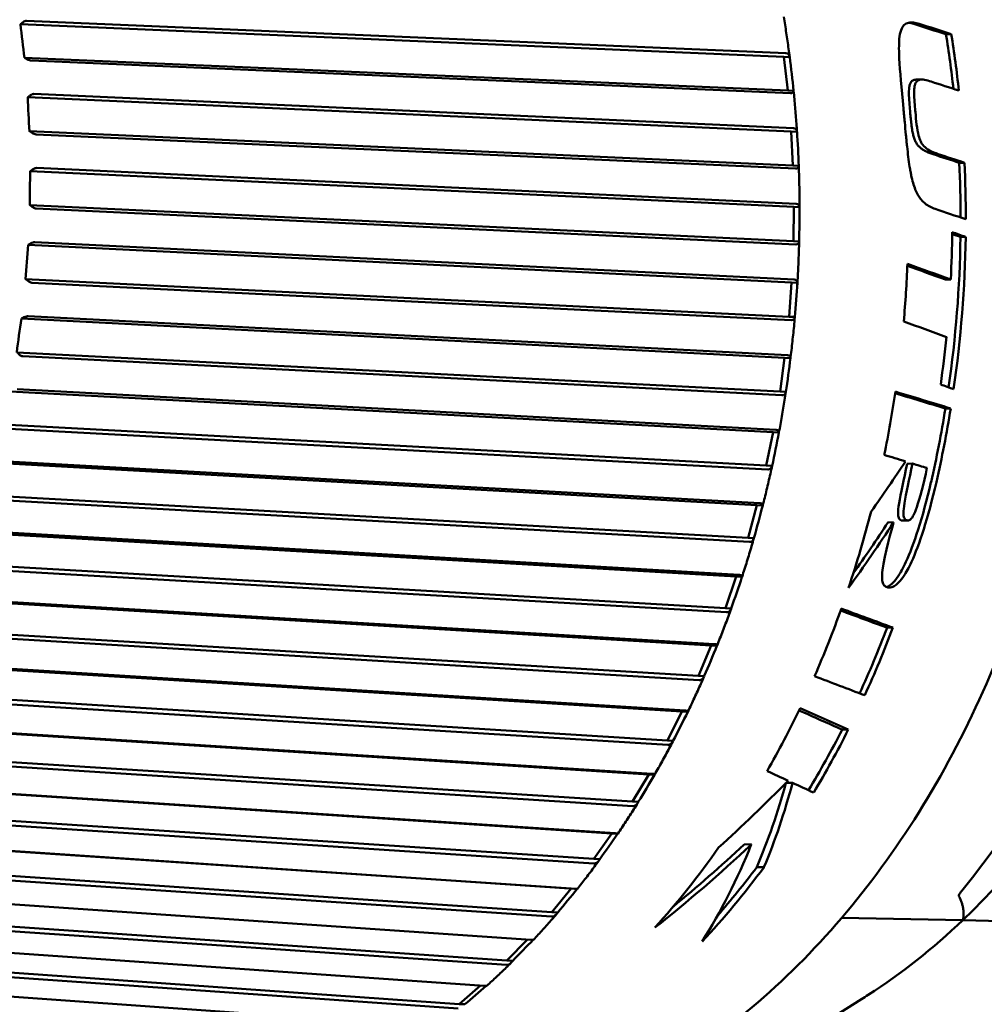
# Model space of a CAD drawing. Header units: millimetres. Extents: x 0 to 6049, y -120 to 1682.
# Tile 113 of 256: x 650 to 664, y 1378 to 1392. Entities that reach past the tile are written whole.
import ezdxf

# ---------------------------------------------------------------- set-up
doc = ezdxf.new("R2010")
doc.units = ezdxf.units.MM
doc.header["$LTSCALE"] = 2
doc.layers.add('Sichtbar (ISO)', color=7, linetype='Continuous', lineweight=50)

msp = doc.modelspace()

# ---------------------------------------------------------------- linework, layer by layer
at = {"layer": 'Sichtbar (ISO)'}
for p, q in [((661.374, 1391.942), (650.277, 1392.416)), ((650.214, 1392.386), (650.189, 1392.365)), ((661.346, 1391.888), (650.189, 1392.365)), ((663.791, 1392.221), (663.714, 1392.22)), ((650.245, 1391.873), (650.275, 1391.857)), ((661.402, 1391.396), (650.245, 1391.873)), ((650.345, 1391.833), (661.441, 1391.358)), ((661.431, 1391.884), (661.346, 1391.888)), ((661.346, 1391.888), (661.402, 1391.396)), ((663.281, 1391.555), (663.358, 1391.556)), ((661.487, 1391.392), (661.402, 1391.396)), ((650.32, 1391.318), (650.293, 1391.298)), ((661.452, 1390.797), (650.293, 1391.298)), ((661.484, 1390.848), (650.385, 1391.346)), ((650.319, 1390.8), (650.348, 1390.782)), ((661.478, 1390.299), (650.319, 1390.8)), ((650.416, 1390.755), (661.514, 1390.257)), ((661.537, 1390.793), (661.452, 1390.797)), ((661.452, 1390.797), (661.478, 1390.299)), ((661.524, 1389.743), (650.425, 1390.265)), ((661.563, 1390.295), (661.478, 1390.299)), ((663.985, 1390.341), (663.909, 1390.34)), ((650.359, 1390.239), (650.33, 1390.22)), ((661.49, 1389.695), (650.33, 1390.22)), ((661.484, 1389.196), (650.325, 1389.72)), ((650.325, 1389.72), (650.352, 1389.701)), ((650.419, 1389.672), (661.518, 1389.149)), ((661.49, 1389.695), (661.484, 1389.196)), ((661.575, 1389.691), (661.49, 1389.695)), ((664.002, 1389.258), (663.926, 1389.257)), ((650.329, 1389.157), (650.3, 1389.14)), ((661.458, 1388.591), (650.3, 1389.14)), ((661.495, 1388.634), (650.397, 1389.18)), ((661.569, 1389.191), (661.484, 1389.196)), ((661.421, 1388.092), (650.263, 1388.642)), ((650.263, 1388.642), (650.289, 1388.62)), ((650.353, 1388.589), (661.451, 1388.043)), ((661.458, 1388.591), (661.421, 1388.092)), ((661.543, 1388.587), (661.458, 1388.591)), ((663.784, 1388.636), (663.708, 1388.635)), ((661.397, 1387.53), (650.302, 1388.101)), ((661.506, 1388.088), (661.421, 1388.092)), ((650.232, 1388.08), (650.201, 1388.065)), ((661.357, 1387.491), (650.201, 1388.065)), ((661.289, 1386.998), (650.133, 1387.571)), ((650.221, 1387.515), (661.316, 1386.944)), ((661.357, 1387.491), (661.289, 1386.998)), ((661.442, 1387.487), (661.357, 1387.491)), ((661.188, 1386.404), (650.036, 1387.001)), ((661.23, 1386.439), (650.138, 1387.032)), ((661.374, 1386.993), (661.289, 1386.998)), ((663.783, 1386.753), (663.706, 1386.752)), ((661.089, 1385.918), (649.937, 1386.515)), ((650.021, 1386.456), (661.113, 1385.862)), ((661.188, 1386.404), (661.089, 1385.918)), ((661.273, 1386.4), (661.188, 1386.404)), ((660.951, 1385.337), (649.805, 1385.957)), ((660.995, 1385.366), (649.909, 1385.983)), ((663.148, 1385.945), (663.226, 1385.946)), ((661.174, 1385.914), (661.089, 1385.918)), ((660.822, 1384.862), (649.676, 1385.482)), ((649.756, 1385.42), (660.842, 1384.803)), ((660.951, 1385.337), (660.822, 1384.862)), ((661.036, 1385.332), (660.951, 1385.337)), ((662.949, 1385.089), (662.869, 1385.088)), ((663.081, 1385.114), (663.161, 1385.115)), ((660.649, 1384.296), (649.509, 1384.939)), ((660.694, 1384.321), (649.615, 1384.96)), ((660.907, 1384.858), (660.822, 1384.862)), ((660.491, 1383.836), (649.352, 1384.479)), ((649.428, 1384.414), (660.507, 1383.775)), ((660.649, 1384.296), (660.491, 1383.836)), ((660.734, 1384.292), (660.649, 1384.296)), ((660.283, 1383.29), (649.152, 1383.955)), ((660.33, 1383.309), (649.259, 1383.971)), ((660.576, 1383.832), (660.491, 1383.836)), ((660.097, 1382.847), (648.966, 1383.512)), ((662.937, 1383.55), (662.853, 1383.549)), ((649.038, 1383.446), (660.109, 1382.784)), ((660.283, 1383.29), (660.097, 1382.847)), ((660.368, 1383.285), (660.283, 1383.29)), ((659.856, 1382.324), (648.734, 1383.01)), ((659.903, 1382.338), (648.842, 1383.021)), ((660.182, 1382.843), (660.097, 1382.847)), ((659.643, 1381.903), (648.522, 1382.588)), ((648.59, 1382.52), (659.651, 1381.838)), ((659.856, 1382.324), (659.643, 1381.903)), ((659.941, 1382.32), (659.856, 1382.324)), ((659.37, 1381.406), (648.26, 1382.112)), ((659.419, 1381.415), (648.369, 1382.117)), ((662.286, 1382.061), (662.195, 1382.06)), ((659.728, 1381.898), (659.643, 1381.903)), ((659.132, 1381.008), (648.022, 1381.714)), ((648.086, 1381.645), (659.137, 1380.943)), ((659.37, 1381.406), (659.132, 1381.008)), ((659.455, 1381.402), (659.37, 1381.406)), ((658.83, 1380.542), (647.732, 1381.267)), ((658.879, 1380.546), (647.841, 1381.266)), ((661.472, 1381.284), (661.376, 1381.282)), ((659.218, 1381.004), (659.132, 1381.008)), ((658.569, 1380.171), (647.471, 1380.895)), ((647.531, 1380.825), (658.569, 1380.105)), ((658.239, 1379.738), (647.154, 1380.48)), ((658.287, 1379.736), (647.263, 1380.474)), ((658.83, 1380.542), (658.569, 1380.171)), ((658.915, 1380.538), (658.83, 1380.542)), ((660.87, 1380.385), (660.767, 1380.383)), ((657.955, 1379.395), (646.871, 1380.137)), ((646.926, 1380.067), (657.951, 1379.329)), ((658.654, 1380.166), (658.569, 1380.171)), ((661.055, 1380.052), (660.948, 1380.05)), ((657.649, 1378.992), (646.638, 1379.745)), ((658.239, 1379.738), (657.955, 1379.395)), ((658.324, 1379.734), (658.239, 1379.738)), ((657.297, 1378.687), (646.483, 1379.427)), ((658.041, 1379.391), (657.955, 1379.395)), ((647.454, 1379.295), (657.289, 1378.622)), ((662.19, 1379.31), (663.963, 1379.279)), ((663.963, 1379.279), (663.945, 1379.264)), ((657.597, 1378.995), (657.297, 1378.687)), ((656.967, 1378.317), (649.083, 1378.868)), ((657.382, 1378.683), (657.297, 1378.687)), ((656.598, 1378.052), (648.951, 1378.586)), ((649.039, 1378.514), (656.585, 1377.987)), ((656.909, 1378.321), (656.598, 1378.052)), ((656.246, 1377.718), (648.984, 1378.234)), ((656.683, 1378.048), (656.598, 1378.052)), ((662.48, 1378.122), (661.521, 1377.523))]:
    msp.add_line(p, q, dxfattribs=at)
for centre, major_axis, ratio, start_param, end_param in [((640.085, 1389.833), (0.608, 12.578), 0.75888, 2.653008, 6.770959), ((657.451, 1388.994), (0.618, 12.785), 0.75888, 3.936687, 5.284318), ((658.738, 1391.755), (2.983, -12.494), 0.649571, 4.510277, 4.549205), ((396.9, 1384.744), (361.111, -48.193), 0.169734, 0.762333, 0.764256), ((394.553, 1384.706), (-364.283, 48.616), 0.169734, 3.903597, 3.905503), ((658.752, 1388.931), (-0.579, -11.986), 0.75888, 0.672225, 1.898208), ((653.941, 1389.163), (0.635, 13.135), 0.75888, 4.921658, 4.983703), ((653.941, 1389.163), (-0.639, -13.235), 0.75888, 1.77676, 1.8404), ((661.411, 1391.64), (-0.108, 0.931), 0.052027, 4.436297, 4.971296), ((660.964, 1388.594), (48.925, -15.757), 0.069445, 1.533086, 1.541374), ((658.829, 1390.666), (1.617, -12.743), 0.6588, 4.579606, 4.618533), ((661.503, 1390.546), (-0.049, 0.941), 0.052155, 4.439659, 4.974658), ((653.941, 1389.163), (0.635, 13.135), 0.75888, 4.777798, 4.838669), ((653.941, 1389.163), (-0.639, -13.235), 0.75888, 1.634071, 1.696487), ((658.85, 1389.569), (0.21, -12.843), 0.663619, 4.650855, 4.689783), ((661.524, 1389.444), (0.011, 0.945), 0.052217, 4.442967, 4.977966), ((364.091, 1384.663), (392.343, -52.359), 0.169736, 0.723615, 0.725383), ((653.941, 1389.163), (0.635, 13.135), 0.75888, 4.588317, 4.756157), ((653.743, 1389.173), (0.639, 13.235), 0.75888, 4.708469, 4.760719), ((653.941, 1389.163), (-0.639, -13.235), 0.75888, 1.445884, 1.614598), ((658.803, 1388.471), (-1.208, -12.788), 0.663995, 4.722834, 4.761762), ((653.101, 1389.204), (0.639, 13.235), 0.75888, 4.659676, 4.723235), ((397.572, 1385.377), (344.057, -48.63), 0.178275, 0.711994, 0.714548), ((395.63, 1385.347), (-346.688, 49.002), 0.178275, 3.853664, 3.856538), ((661.477, 1388.34), (-0.07, -0.943), 0.052221, 1.304663, 1.839662), ((658.687, 1387.38), (-2.606, -12.578), 0.659926, 4.794294, 4.833221), ((396.643, 1385.519), (-341.833, 48.315), 0.178276, 3.841216, 3.844131), ((653.743, 1389.173), (0.639, 13.235), 0.75888, 4.592072, 4.644838), ((661.361, 1387.243), (-0.129, -0.934), 0.052169, 1.307965, 1.842964), ((653.101, 1389.204), (0.639, 13.235), 0.75888, 4.510416, 4.581651), ((265.221, 1383.748), (508.205, -58.482), 0.149617, 0.686952, 0.689273), ((262.025, 1383.7), (-512.479, 58.974), 0.149617, 3.828788, 3.831321), ((653.941, 1389.163), (0.635, 13.135), 0.75888, 4.480409, 4.564481), ((653.941, 1389.163), (-0.639, -13.235), 0.75888, 1.340988, 1.424389), ((661.176, 1386.159), (-0.187, -0.919), 0.052054, 1.311315, 1.846314), ((654.902, 1389.117), (-9.686, -11.79), 0.556256, 1.696299, 1.754881), ((660.924, 1385.097), (-0.244, -0.898), 0.051876, 1.314839, 1.849665), ((653.101, 1389.204), (0.639, 13.235), 0.75888, 4.355945, 4.445645), ((654.685, 1389.333), (-9.074, -12.176), 0.606466, 1.595366, 1.672049), ((654.683, 1389.337), (-9.007, -12.09), 0.606702, 1.609273, 1.669347), ((660.607, 1384.064), (-0.299, -0.87), 0.05156, 1.318296, 1.853294), ((653.101, 1389.204), (0.639, 13.235), 0.75888, 4.247807, 4.331013), ((417.028, 1385.584), (-300.085, 39.425), 0.167538, 3.774754, 3.778679), ((414.174, 1385.559), (-303.844, 39.919), 0.167537, 3.775563, 3.779858), ((653.941, 1389.163), (0.635, 13.135), 0.75888, 4.225363, 4.30766), ((653.941, 1389.163), (-0.639, -13.235), 0.75888, 1.085652, 1.169738), ((660.227, 1383.067), (-0.352, -0.836), 0.051125, 1.321986, 1.856985), ((440.241, 1385.43), (-267.924, 35.197), 0.167544, 3.756258, 3.761137), ((653.101, 1389.204), (0.639, 13.235), 0.75888, 4.123994, 4.207317), ((631.618, 1390.242), (-41.614, 14.726), 0.080588, 3.915966, 3.938016), ((631.618, 1390.242), (-41.93, 14.838), 0.080588, 3.920932, 3.945247), ((659.787, 1382.112), (-0.403, -0.797), 0.050509, 1.325845, 1.860844), ((653.941, 1389.163), (0.635, 13.135), 0.75888, 4.095748, 4.178036), ((653.941, 1389.163), (-0.639, -13.235), 0.75888, 0.956621, 1.041409), ((659.289, 1381.205), (-0.451, -0.752), 0.049656, 1.32989, 1.864889), ((521.036, 1385.455), (-163.66, 24.515), 0.187366, 3.71033, 3.713945), ((656.531, 1389.038), (-8.912, -11.894), 0.588472, 1.252672, 1.349741), ((651.004, 1389.305), (-7.131, 12.53), 0.644127, 3.594676, 3.716033), ((651.004, 1389.305), (-7.185, 12.626), 0.644127, 3.602083, 3.721835), ((525.195, 1385.331), (-158.812, 23.788), 0.187366, 3.705758, 3.709548), ((658.737, 1380.355), (-0.496, -0.703), 0.048498, 1.334128, 1.869127), ((656.664, 1389.032), (-8.475, -11.963), 0.606, 1.116717, 1.249864), ((653.101, 1389.204), (0.639, 13.235), 0.75888, 3.889239, 4.015424), ((656.664, 1389.032), (-8.411, -11.872), 0.606, 1.143556, 1.242922), ((650.89, 1389.311), (-6.807, 12.668), 0.65636, 3.494174, 3.646536), ((653.941, 1389.163), (-0.639, -13.235), 0.75888, 0.728431, 0.848684), ((653.941, 1389.163), (0.635, 13.135), 0.75888, 3.90528, 3.98287), ((658.135, 1379.565), (-0.537, -0.648), 0.046957, 1.338551, 1.87355), ((657.486, 1378.841), (-0.575, -0.589), 0.044943, 1.343131, 1.871663), ((656.796, 1378.189), (-0.609, -0.526), 0.042361, 1.347812, 1.865849)]:
    msp.add_ellipse(centre, major_axis=major_axis, ratio=ratio, start_param=start_param, end_param=end_param, dxfattribs=at)
for points, knots in [([(654.925, 1375.85), (655.997, 1375.799), (657.079, 1375.972), (659.157, 1376.753), (660.153, 1377.361), (661.961, 1378.952), (662.771, 1379.938), (664.123, 1382.186), (664.663, 1383.45), (665.417, 1386.125), (665.63, 1387.537), (665.709, 1390.365), (665.575, 1391.782), (664.97, 1394.476), (664.501, 1395.754), (663.272, 1398.041), (662.514, 1399.05), (660.786, 1400.693), (659.817, 1401.329), (657.956, 1402.083), (657.084, 1402.277), (656.204, 1402.32)], [1.522466, 1.522466, 1.522466, 1.522466, 1.838975, 1.838975, 2.156978, 2.156978, 2.477221, 2.477221, 2.798511, 2.798511, 3.120049, 3.120049, 3.441612, 3.441612, 3.763134, 3.763134, 4.084326, 4.084326, 4.404257, 4.404257, 4.664059, 4.664059, 4.664059, 4.664059]), ([(650.214, 1392.386), (650.216, 1392.388), (650.218, 1392.39), (650.23, 1392.399), (650.242, 1392.407), (650.261, 1392.415), (650.27, 1392.417), (650.277, 1392.416)], [0.063368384, 0.063368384, 0.063368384, 0.063368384, 0.064108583, 0.064108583, 0.068033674, 0.068033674, 0.071182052, 0.071182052, 0.071182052, 0.071182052]), ([(661.431, 1391.885), (661.425, 1391.925), (661.42, 1391.964), (661.409, 1392.043), (661.404, 1392.082), (661.392, 1392.16), (661.387, 1392.2), (661.375, 1392.278), (661.369, 1392.317), (661.356, 1392.395), (661.35, 1392.434), (661.343, 1392.473)], [3.32572791, 3.32572791, 3.32572791, 3.32572791, 3.33473668, 3.33473668, 3.34374544, 3.34374544, 3.35275421, 3.35275421, 3.36176298, 3.36176298, 3.37077175, 3.37077175, 3.37077175, 3.37077175]), ([(663.323, 1392.37), (663.295, 1392.379), (663.266, 1392.386), (663.215, 1392.391), (663.191, 1392.391), (663.144, 1392.381), (663.121, 1392.37), (663.086, 1392.336), (663.071, 1392.315), (663.045, 1392.242), (663.037, 1392.197), (663.025, 1392.064), (663.028, 1391.957), (663.042, 1391.679), (663.066, 1391.436), (663.094, 1391.134)], [-0.2732478, -0.2732478, -0.2732478, -0.2732478, -0.2423565, -0.2423565, -0.2155398, -0.2155398, -0.185569, -0.185569, -0.1627848, -0.1627848, -0.1388027, -0.1388027, -0.0916964, -0.0916964, -0.000001, -0.000001, -0.000001, -0.000001]), ([(650.345, 1391.833), (650.338, 1391.833), (650.328, 1391.835), (650.308, 1391.841), (650.294, 1391.847), (650.28, 1391.854), (650.278, 1391.856), (650.275, 1391.857)], [0.000173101, 0.000173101, 0.000173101, 0.000173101, 0.003321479, 0.003321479, 0.00724657, 0.00724657, 0.007986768, 0.007986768, 0.007986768, 0.007986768]), ([(661.374, 1391.942), (661.375, 1391.942), (661.375, 1391.942), (661.376, 1391.942), (661.391, 1391.942), (661.404, 1391.935), (661.422, 1391.917), (661.429, 1391.9), (661.431, 1391.884)], [-0.00033523, -0.00033523, -0.00033523, -0.00033523, 0, 0, 0, 0.0066416, 0.0066416, 0.0141713, 0.0141713, 0.0141713, 0.0141713]), ([(663.281, 1391.555), (663.27, 1391.555), (663.26, 1391.553), (663.237, 1391.547), (663.224, 1391.541), (663.203, 1391.521), (663.195, 1391.508), (663.185, 1391.481), (663.18, 1391.465), (663.173, 1391.406), (663.173, 1391.366), (663.177, 1391.235), (663.186, 1391.132), (663.191, 1391.079)], [0.02319384, 0.02319384, 0.02319384, 0.02319384, 0.03018159, 0.03018159, 0.04081698, 0.04081698, 0.05031115, 0.05031115, 0.0573934, 0.0573934, 0.06724109, 0.06724109, 0.08829094, 0.08829094, 0.08829094, 0.08829094]), ([(663.498, 1391.527), (663.465, 1391.537), (663.432, 1391.547), (663.372, 1391.557), (663.349, 1391.557), (663.315, 1391.549), (663.302, 1391.543), (663.28, 1391.522), (663.272, 1391.51), (663.262, 1391.483), (663.257, 1391.467), (663.25, 1391.409), (663.25, 1391.37), (663.253, 1391.239), (663.263, 1391.133), (663.268, 1391.08)], [0.000001, 0.000001, 0.000001, 0.000001, 0.01491225, 0.01491225, 0.03016713, 0.03016713, 0.04102933, 0.04102933, 0.05068395, 0.05068395, 0.05772366, 0.05772366, 0.06731122, 0.06731122, 0.08810884, 0.08810884, 0.08810884, 0.08810884]), ([(650.32, 1391.318), (650.322, 1391.319), (650.324, 1391.321), (650.337, 1391.33), (650.35, 1391.337), (650.369, 1391.344), (650.378, 1391.346), (650.385, 1391.346)], [0.063368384, 0.063368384, 0.063368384, 0.063368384, 0.064108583, 0.064108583, 0.068033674, 0.068033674, 0.071182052, 0.071182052, 0.071182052, 0.071182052]), ([(661.487, 1391.392), (661.489, 1391.381), (661.485, 1391.371), (661.471, 1391.36), (661.458, 1391.358), (661.444, 1391.358), (661.443, 1391.358), (661.442, 1391.358), (661.441, 1391.358)], [-0.0141713, -0.0141713, -0.0141713, -0.0141713, -0.0066416, -0.0066416, 0, 0, 0, 0.00033523, 0.00033523, 0.00033523, 0.00033523]), ([(661.537, 1390.793), (661.535, 1390.833), (661.532, 1390.873), (661.526, 1390.953), (661.523, 1390.993), (661.517, 1391.073), (661.513, 1391.113), (661.506, 1391.192), (661.503, 1391.232), (661.495, 1391.312), (661.492, 1391.352), (661.488, 1391.391)], [3.2429812, 3.2429812, 3.2429812, 3.2429812, 3.25202266, 3.25202266, 3.26106412, 3.26106412, 3.27010558, 3.27010558, 3.27914704, 3.27914704, 3.28818849, 3.28818849, 3.28818849, 3.28818849]), ([(663.556, 1389.666), (663.528, 1389.675), (663.502, 1389.686), (663.477, 1389.7), (663.453, 1389.713), (663.431, 1389.728), (663.41, 1389.745), (663.389, 1389.762), (663.37, 1389.781), (663.352, 1389.802), (663.338, 1389.819), (663.325, 1389.837), (663.313, 1389.857), (663.31, 1389.861), (663.307, 1389.866), (663.304, 1389.871), (663.29, 1389.896), (663.277, 1389.923), (663.266, 1389.952), (663.254, 1389.982), (663.244, 1390.013), (663.234, 1390.047), (663.224, 1390.081), (663.215, 1390.118), (663.207, 1390.157), (663.203, 1390.175), (663.2, 1390.194), (663.196, 1390.213), (663.192, 1390.236), (663.188, 1390.259), (663.184, 1390.284), (663.177, 1390.328), (663.17, 1390.375), (663.164, 1390.425), (663.158, 1390.474), (663.152, 1390.525), (663.146, 1390.579), (663.143, 1390.605), (663.141, 1390.63), (663.138, 1390.656), (663.135, 1390.686), (663.132, 1390.717), (663.129, 1390.749), (663.123, 1390.808), (663.118, 1390.869), (663.112, 1390.934), (663.106, 1390.998), (663.1, 1391.065), (663.094, 1391.134)], [0, 0, 0, 0, 0.076923, 0.076923, 0.076923, 0.153846, 0.153846, 0.153846, 0.230769, 0.230769, 0.230769, 0.292851, 0.292851, 0.292851, 0.307692, 0.307692, 0.307692, 0.384615, 0.384615, 0.384615, 0.461538, 0.461538, 0.461538, 0.538462, 0.538462, 0.538462, 0.57349, 0.57349, 0.57349, 0.615385, 0.615385, 0.615385, 0.692308, 0.692308, 0.692308, 0.769231, 0.769231, 0.769231, 0.804954, 0.804954, 0.804954, 0.846154, 0.846154, 0.846154, 0.923077, 0.923077, 0.923077, 1, 1, 1, 1]), ([(663.191, 1391.079), (663.194, 1391.048), (663.196, 1391.018), (663.199, 1390.989), (663.202, 1390.96), (663.206, 1390.932), (663.209, 1390.905), (663.212, 1390.884), (663.214, 1390.864), (663.217, 1390.845), (663.218, 1390.839), (663.219, 1390.833), (663.22, 1390.827), (663.224, 1390.803), (663.228, 1390.78), (663.233, 1390.759), (663.238, 1390.737), (663.243, 1390.717), (663.25, 1390.698), (663.256, 1390.68), (663.263, 1390.663), (663.271, 1390.647), (663.279, 1390.632), (663.288, 1390.617), (663.298, 1390.604), (663.307, 1390.591), (663.318, 1390.579), (663.331, 1390.568), (663.343, 1390.556), (663.356, 1390.546), (663.371, 1390.536), (663.385, 1390.527), (663.401, 1390.518), (663.417, 1390.509), (663.434, 1390.501), (663.452, 1390.493), (663.47, 1390.486), (663.488, 1390.479), (663.507, 1390.473), (663.527, 1390.466)], [0, 0, 0, 0, 0.083333, 0.083333, 0.083333, 0.166667, 0.166667, 0.166667, 0.230666, 0.230666, 0.230666, 0.25, 0.25, 0.25, 0.333333, 0.333333, 0.333333, 0.416667, 0.416667, 0.416667, 0.5, 0.5, 0.5, 0.583333, 0.583333, 0.583333, 0.666667, 0.666667, 0.666667, 0.75, 0.75, 0.75, 0.833333, 0.833333, 0.833333, 0.916667, 0.916667, 0.916667, 1, 1, 1, 1]), ([(663.268, 1391.08), (663.278, 1390.958), (663.291, 1390.83), (663.323, 1390.708), (663.332, 1390.678), (663.355, 1390.632), (663.369, 1390.608), (663.415, 1390.559), (663.443, 1390.538), (663.513, 1390.499), (663.558, 1390.482), (663.603, 1390.467)], [0.000001, 0.000001, 0.000001, 0.000001, 0.03707236, 0.03707236, 0.0488704, 0.0488704, 0.05807874, 0.05807874, 0.06794558, 0.06794558, 0.08140767, 0.08140767, 0.08140767, 0.08140767]), ([(661.484, 1390.848), (661.485, 1390.848), (661.485, 1390.848), (661.486, 1390.848), (661.5, 1390.847), (661.514, 1390.841), (661.531, 1390.824), (661.536, 1390.808), (661.537, 1390.793)], [-0.00033523, -0.00033523, -0.00033523, -0.00033523, 0, 0, 0, 0.0066416, 0.0066416, 0.0141713, 0.0141713, 0.0141713, 0.0141713]), ([(650.416, 1390.755), (650.409, 1390.756), (650.399, 1390.758), (650.379, 1390.765), (650.365, 1390.772), (650.352, 1390.779), (650.35, 1390.781), (650.348, 1390.782)], [0.000173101, 0.000173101, 0.000173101, 0.000173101, 0.003321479, 0.003321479, 0.00724657, 0.00724657, 0.007986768, 0.007986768, 0.007986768, 0.007986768]), ([(650.359, 1390.239), (650.361, 1390.24), (650.363, 1390.242), (650.376, 1390.25), (650.389, 1390.257), (650.409, 1390.263), (650.418, 1390.265), (650.425, 1390.265)], [0.063368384, 0.063368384, 0.063368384, 0.063368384, 0.064108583, 0.064108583, 0.068033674, 0.068033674, 0.071182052, 0.071182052, 0.071182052, 0.071182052]), ([(661.563, 1390.295), (661.563, 1390.283), (661.559, 1390.272), (661.544, 1390.26), (661.531, 1390.256), (661.516, 1390.257), (661.516, 1390.257), (661.515, 1390.257), (661.514, 1390.257)], [-0.0141713, -0.0141713, -0.0141713, -0.0141713, -0.0066416, -0.0066416, 0, 0, 0, 0.00033523, 0.00033523, 0.00033523, 0.00033523]), ([(661.575, 1389.669), (661.575, 1389.711), (661.575, 1389.754), (661.574, 1389.838), (661.573, 1389.88), (661.572, 1389.965), (661.571, 1390.007), (661.569, 1390.091), (661.568, 1390.133), (661.566, 1390.217), (661.564, 1390.26), (661.563, 1390.302)], [3.15864741, 3.15864741, 3.15864741, 3.15864741, 3.16812963, 3.16812963, 3.17761184, 3.17761184, 3.18709406, 3.18709406, 3.19657628, 3.19657628, 3.2060585, 3.2060585, 3.2060585, 3.2060585]), ([(650.419, 1389.672), (650.412, 1389.672), (650.402, 1389.674), (650.383, 1389.682), (650.369, 1389.689), (650.356, 1389.698), (650.354, 1389.699), (650.352, 1389.701)], [0.000173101, 0.000173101, 0.000173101, 0.000173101, 0.003321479, 0.003321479, 0.00724657, 0.00724657, 0.007986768, 0.007986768, 0.007986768, 0.007986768]), ([(661.524, 1389.743), (661.525, 1389.743), (661.526, 1389.743), (661.527, 1389.742), (661.541, 1389.742), (661.554, 1389.736), (661.57, 1389.72), (661.575, 1389.706), (661.575, 1389.691)], [-0.00033523, -0.00033523, -0.00033523, -0.00033523, 0, 0, 0, 0.0066416, 0.0066416, 0.0141713, 0.0141713, 0.0141713, 0.0141713]), ([(650.329, 1389.157), (650.331, 1389.159), (650.333, 1389.16), (650.347, 1389.167), (650.361, 1389.173), (650.381, 1389.179), (650.39, 1389.181), (650.397, 1389.18)], [0.063368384, 0.063368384, 0.063368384, 0.063368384, 0.064108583, 0.064108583, 0.068033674, 0.068033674, 0.071182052, 0.071182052, 0.071182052, 0.071182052]), ([(661.569, 1389.191), (661.569, 1389.178), (661.564, 1389.166), (661.548, 1389.152), (661.534, 1389.149), (661.52, 1389.149), (661.519, 1389.149), (661.518, 1389.149), (661.518, 1389.149)], [-0.0141713, -0.0141713, -0.0141713, -0.0141713, -0.0066416, -0.0066416, 0, 0, 0, 0.00033523, 0.00033523, 0.00033523, 0.00033523]), ([(661.541, 1388.557), (661.544, 1388.601), (661.547, 1388.646), (661.551, 1388.734), (661.554, 1388.778), (661.558, 1388.866), (661.56, 1388.91), (661.563, 1388.999), (661.565, 1389.043), (661.568, 1389.131), (661.569, 1389.175), (661.57, 1389.22)], [3.07540616, 3.07540616, 3.07540616, 3.07540616, 3.085326, 3.085326, 3.09524583, 3.09524583, 3.10516566, 3.10516566, 3.1150855, 3.1150855, 3.12500533, 3.12500533, 3.12500533, 3.12500533]), ([(650.353, 1388.589), (650.346, 1388.589), (650.337, 1388.592), (650.318, 1388.6), (650.305, 1388.608), (650.293, 1388.617), (650.291, 1388.619), (650.289, 1388.62)], [0.000173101, 0.000173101, 0.000173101, 0.000173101, 0.003321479, 0.003321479, 0.00724657, 0.00724657, 0.007986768, 0.007986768, 0.007986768, 0.007986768]), ([(661.495, 1388.634), (661.496, 1388.634), (661.497, 1388.634), (661.498, 1388.634), (661.512, 1388.633), (661.525, 1388.628), (661.54, 1388.613), (661.544, 1388.6), (661.543, 1388.587)], [-0.00033523, -0.00033523, -0.00033523, -0.00033523, 0, 0, 0, 0.0066416, 0.0066416, 0.0141713, 0.0141713, 0.0141713, 0.0141713]), ([(650.232, 1388.08), (650.234, 1388.081), (650.236, 1388.082), (650.25, 1388.089), (650.264, 1388.094), (650.285, 1388.1), (650.294, 1388.101), (650.302, 1388.101)], [0.063368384, 0.063368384, 0.063368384, 0.063368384, 0.064108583, 0.064108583, 0.068033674, 0.068033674, 0.071182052, 0.071182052, 0.071182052, 0.071182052]), ([(661.441, 1387.476), (661.446, 1387.518), (661.451, 1387.56), (661.461, 1387.645), (661.466, 1387.688), (661.475, 1387.773), (661.48, 1387.815), (661.488, 1387.9), (661.493, 1387.943), (661.501, 1388.028), (661.505, 1388.071), (661.508, 1388.113)], [2.99406818, 2.99406818, 2.99406818, 2.99406818, 3.00367452, 3.00367452, 3.01328086, 3.01328086, 3.02288719, 3.02288719, 3.03249353, 3.03249353, 3.04209987, 3.04209987, 3.04209987, 3.04209987]), ([(661.506, 1388.088), (661.505, 1388.074), (661.499, 1388.06), (661.482, 1388.046), (661.468, 1388.042), (661.454, 1388.042), (661.453, 1388.043), (661.452, 1388.043), (661.451, 1388.043)], [-0.0141713, -0.0141713, -0.0141713, -0.0141713, -0.0066416, -0.0066416, 0, 0, 0, 0.00033523, 0.00033523, 0.00033523, 0.00033523]), ([(650.221, 1387.515), (650.214, 1387.515), (650.204, 1387.518), (650.186, 1387.526), (650.174, 1387.535), (650.162, 1387.545), (650.16, 1387.546), (650.158, 1387.548)], [0.000173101, 0.000173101, 0.000173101, 0.000173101, 0.003321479, 0.003321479, 0.00724657, 0.00724657, 0.007986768, 0.007986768, 0.007986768, 0.007986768]), ([(661.397, 1387.53), (661.398, 1387.53), (661.398, 1387.53), (661.399, 1387.53), (661.414, 1387.53), (661.426, 1387.525), (661.441, 1387.511), (661.444, 1387.499), (661.442, 1387.487)], [-0.00033523, -0.00033523, -0.00033523, -0.00033523, 0, 0, 0, 0.0066416, 0.0066416, 0.0141713, 0.0141713, 0.0141713, 0.0141713]), ([(661.273, 1386.4), (661.28, 1386.44), (661.288, 1386.479), (661.302, 1386.558), (661.309, 1386.597), (661.323, 1386.676), (661.329, 1386.716), (661.343, 1386.795), (661.349, 1386.835), (661.362, 1386.914), (661.368, 1386.954), (661.374, 1386.993)], [2.91231116, 2.91231116, 2.91231116, 2.91231116, 2.9213569, 2.9213569, 2.93040265, 2.93040265, 2.93944839, 2.93944839, 2.94849413, 2.94849413, 2.95753988, 2.95753988, 2.95753988, 2.95753988]), ([(661.374, 1386.993), (661.372, 1386.978), (661.365, 1386.964), (661.347, 1386.948), (661.333, 1386.943), (661.318, 1386.944), (661.318, 1386.944), (661.317, 1386.944), (661.316, 1386.944)], [-0.0141713, -0.0141713, -0.0141713, -0.0141713, -0.0066416, -0.0066416, 0, 0, 0, 0.00033523, 0.00033523, 0.00033523, 0.00033523]), ([(661.23, 1386.439), (661.231, 1386.439), (661.231, 1386.439), (661.232, 1386.439), (661.246, 1386.438), (661.259, 1386.434), (661.273, 1386.421), (661.275, 1386.411), (661.273, 1386.4)], [-0.00033523, -0.00033523, -0.00033523, -0.00033523, 0, 0, 0, 0.0066416, 0.0066416, 0.0141713, 0.0141713, 0.0141713, 0.0141713]), ([(663.148, 1385.945), (663.098, 1385.712), (663.051, 1385.507), (663.018, 1385.297), (663.015, 1385.254), (663.014, 1385.208), (663.014, 1385.187), (663.022, 1385.157), (663.026, 1385.147), (663.04, 1385.128), (663.05, 1385.121), (663.061, 1385.117)], [0.000001, 0.000001, 0.000001, 0.000001, 0.0722214, 0.0722214, 0.1103366, 0.1103366, 0.1471154, 0.1471154, 0.1719167, 0.1719167, 0.2021572, 0.2021572, 0.2021572, 0.2021572]), ([(663.141, 1385.119), (663.13, 1385.123), (663.12, 1385.129), (663.106, 1385.148), (663.102, 1385.158), (663.094, 1385.188), (663.093, 1385.209), (663.095, 1385.261), (663.099, 1385.304), (663.131, 1385.509), (663.177, 1385.714), (663.226, 1385.946)], [-0.1721637, -0.1721637, -0.1721637, -0.1721637, -0.1505464, -0.1505464, -0.1327991, -0.1327991, -0.106488, -0.106488, -0.0720865, -0.0720865, -0.000001, -0.000001, -0.000001, -0.000001]), ([(661.036, 1385.334), (661.046, 1385.372), (661.056, 1385.41), (661.075, 1385.487), (661.084, 1385.526), (661.103, 1385.603), (661.112, 1385.642), (661.13, 1385.719), (661.139, 1385.758), (661.157, 1385.835), (661.165, 1385.874), (661.174, 1385.913)], [2.8297226, 2.8297226, 2.8297226, 2.8297226, 2.83873779, 2.83873779, 2.84775297, 2.84775297, 2.85676815, 2.85676815, 2.86578333, 2.86578333, 2.87479852, 2.87479852, 2.87479852, 2.87479852]), ([(661.174, 1385.914), (661.171, 1385.898), (661.163, 1385.883), (661.143, 1385.866), (661.129, 1385.861), (661.115, 1385.862), (661.114, 1385.862), (661.113, 1385.862), (661.113, 1385.862)], [-0.0141713, -0.0141713, -0.0141713, -0.0141713, -0.0066416, -0.0066416, 0, 0, 0, 0.00033523, 0.00033523, 0.00033523, 0.00033523]), ([(663.437, 1385.882), (663.387, 1385.649), (663.334, 1385.442), (663.269, 1385.255), (663.255, 1385.224), (663.237, 1385.186), (663.228, 1385.169), (663.212, 1385.146), (663.205, 1385.138), (663.191, 1385.125), (663.184, 1385.121), (663.171, 1385.116), (663.166, 1385.115), (663.154, 1385.115), (663.147, 1385.117), (663.141, 1385.119)], [-0.0376133, -0.0376133, -0.0376133, -0.0376133, -0.02304568, -0.02304568, -0.01725743, -0.01725743, -0.0119257, -0.0119257, -0.00855255, -0.00855255, -0.00546278, -0.00546278, -0.00298781, -0.00298781, -0.000001, -0.000001, -0.000001, -0.000001]), ([(663.495, 1385.675), (663.374, 1385.146), (663.242, 1384.754), (663.086, 1384.416), (663.049, 1384.353), (662.996, 1384.272), (662.97, 1384.237), (662.913, 1384.179), (662.891, 1384.164), (662.866, 1384.15), (662.857, 1384.146), (662.848, 1384.143)], [-0.05230587, -0.05230587, -0.05230587, -0.05230587, -0.03222237, -0.03222237, -0.02433191, -0.02433191, -0.01771667, -0.01771667, -0.01140264, -0.01140264, -0.00742458, -0.00742458, -0.00742458, -0.00742458]), ([(663.574, 1385.676), (663.454, 1385.148), (663.323, 1384.755), (663.168, 1384.417), (663.131, 1384.354), (663.078, 1384.274), (663.052, 1384.238), (662.995, 1384.18), (662.974, 1384.165), (662.946, 1384.15), (662.934, 1384.145), (662.907, 1384.138), (662.893, 1384.137), (662.879, 1384.137)], [-0.05363854, -0.05363854, -0.05363854, -0.05363854, -0.03286773, -0.03286773, -0.0246851, -0.0246851, -0.01783024, -0.01783024, -0.01136734, -0.01136734, -0.00622476, -0.00622476, -0.000001, -0.000001, -0.000001, -0.000001]), ([(660.995, 1385.366), (660.996, 1385.366), (660.997, 1385.366), (660.997, 1385.366), (661.012, 1385.366), (661.024, 1385.362), (661.037, 1385.351), (661.039, 1385.342), (661.036, 1385.332)], [-0.00033523, -0.00033523, -0.00033523, -0.00033523, 0, 0, 0, 0.0066416, 0.0066416, 0.0141713, 0.0141713, 0.0141713, 0.0141713]), ([(662.879, 1384.137), (662.862, 1384.138), (662.845, 1384.142), (662.816, 1384.16), (662.805, 1384.173), (662.791, 1384.205), (662.784, 1384.227), (662.779, 1384.3), (662.782, 1384.345), (662.815, 1384.622), (662.926, 1385.003), (662.949, 1385.089)], [-0.04688226, -0.04688226, -0.04688226, -0.04688226, -0.04179936, -0.04179936, -0.03678953, -0.03678953, -0.03242911, -0.03242911, -0.02732589, -0.02732589, -0.000001, -0.000001, -0.000001, -0.000001]), ([(663.061, 1385.117), (663.067, 1385.115), (663.074, 1385.114), (663.08, 1385.114), (663.081, 1385.114), (663.081, 1385.114)], [0.000001, 0.000001, 0.000001, 0.000001, 0.002987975, 0.002987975, 0.003118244, 0.003118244, 0.003118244, 0.003118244]), ([(660.734, 1384.294), (660.747, 1384.331), (660.759, 1384.368), (660.782, 1384.442), (660.794, 1384.48), (660.817, 1384.554), (660.829, 1384.592), (660.851, 1384.667), (660.863, 1384.704), (660.885, 1384.78), (660.896, 1384.817), (660.907, 1384.855)], [2.74716525, 2.74716525, 2.74716525, 2.74716525, 2.75613732, 2.75613732, 2.76510939, 2.76510939, 2.77408146, 2.77408146, 2.78305353, 2.78305353, 2.7920256, 2.7920256, 2.7920256, 2.7920256]), ([(660.907, 1384.858), (660.903, 1384.841), (660.894, 1384.825), (660.874, 1384.807), (660.859, 1384.802), (660.844, 1384.803), (660.844, 1384.803), (660.843, 1384.803), (660.842, 1384.803)], [-0.0141713, -0.0141713, -0.0141713, -0.0141713, -0.0066416, -0.0066416, 0, 0, 0, 0.00033523, 0.00033523, 0.00033523, 0.00033523]), ([(660.694, 1384.321), (660.695, 1384.321), (660.696, 1384.321), (660.697, 1384.321), (660.711, 1384.32), (660.723, 1384.317), (660.736, 1384.308), (660.737, 1384.3), (660.734, 1384.292)], [-0.00033523, -0.00033523, -0.00033523, -0.00033523, 0, 0, 0, 0.0066416, 0.0066416, 0.0141713, 0.0141713, 0.0141713, 0.0141713]), ([(660.369, 1383.288), (660.383, 1383.323), (660.397, 1383.359), (660.426, 1383.43), (660.439, 1383.466), (660.467, 1383.538), (660.481, 1383.574), (660.508, 1383.646), (660.521, 1383.682), (660.548, 1383.754), (660.561, 1383.79), (660.574, 1383.827)], [2.6646386, 2.6646386, 2.6646386, 2.6646386, 2.67355516, 2.67355516, 2.68247173, 2.68247173, 2.69138829, 2.69138829, 2.70030485, 2.70030485, 2.70922142, 2.70922142, 2.70922142, 2.70922142]), ([(660.576, 1383.832), (660.57, 1383.814), (660.561, 1383.797), (660.539, 1383.779), (660.524, 1383.774), (660.509, 1383.775), (660.508, 1383.775), (660.508, 1383.775), (660.507, 1383.775)], [-0.0141713, -0.0141713, -0.0141713, -0.0141713, -0.0066416, -0.0066416, 0, 0, 0, 0.00033523, 0.00033523, 0.00033523, 0.00033523]), ([(660.33, 1383.309), (660.33, 1383.309), (660.331, 1383.309), (660.332, 1383.309), (660.346, 1383.308), (660.358, 1383.306), (660.37, 1383.298), (660.371, 1383.292), (660.368, 1383.285)], [-0.00033523, -0.00033523, -0.00033523, -0.00033523, 0, 0, 0, 0.0066416, 0.0066416, 0.0141713, 0.0141713, 0.0141713, 0.0141713]), ([(659.942, 1382.323), (659.959, 1382.356), (659.975, 1382.39), (660.007, 1382.458), (660.023, 1382.492), (660.055, 1382.56), (660.071, 1382.594), (660.102, 1382.663), (660.117, 1382.697), (660.148, 1382.766), (660.163, 1382.8), (660.179, 1382.835)], [2.58214185, 2.58214185, 2.58214185, 2.58214185, 2.59099079, 2.59099079, 2.59983972, 2.59983972, 2.60868865, 2.60868865, 2.61753759, 2.61753759, 2.62638652, 2.62638652, 2.62638652, 2.62638652]), ([(660.182, 1382.843), (660.175, 1382.825), (660.164, 1382.808), (660.141, 1382.789), (660.126, 1382.783), (660.111, 1382.784), (660.111, 1382.784), (660.11, 1382.784), (660.109, 1382.784)], [-0.0141713, -0.0141713, -0.0141713, -0.0141713, -0.0066416, -0.0066416, 0, 0, 0, 0.00033523, 0.00033523, 0.00033523, 0.00033523]), ([(659.903, 1382.338), (659.904, 1382.338), (659.905, 1382.338), (659.906, 1382.338), (659.92, 1382.338), (659.932, 1382.335), (659.944, 1382.33), (659.944, 1382.325), (659.941, 1382.32)], [-0.00033523, -0.00033523, -0.00033523, -0.00033523, 0, 0, 0, 0.0066416, 0.0066416, 0.0141713, 0.0141713, 0.0141713, 0.0141713]), ([(659.458, 1381.405), (659.476, 1381.436), (659.494, 1381.468), (659.53, 1381.532), (659.548, 1381.564), (659.583, 1381.628), (659.601, 1381.66), (659.636, 1381.724), (659.654, 1381.757), (659.688, 1381.821), (659.705, 1381.854), (659.723, 1381.886)], [2.49967368, 2.49967368, 2.49967368, 2.49967368, 2.50844332, 2.50844332, 2.51721297, 2.51721297, 2.52598261, 2.52598261, 2.53475225, 2.53475225, 2.5435219, 2.5435219, 2.5435219, 2.5435219]), ([(659.728, 1381.898), (659.72, 1381.88), (659.708, 1381.862), (659.684, 1381.843), (659.668, 1381.837), (659.653, 1381.838), (659.653, 1381.838), (659.652, 1381.838), (659.651, 1381.838)], [-0.0141713, -0.0141713, -0.0141713, -0.0141713, -0.0066416, -0.0066416, 0, 0, 0, 0.00033523, 0.00033523, 0.00033523, 0.00033523]), ([(659.419, 1381.415), (659.42, 1381.415), (659.42, 1381.415), (659.421, 1381.415), (659.435, 1381.414), (659.447, 1381.413), (659.459, 1381.409), (659.459, 1381.405), (659.455, 1381.402)], [-0.00033523, -0.00033523, -0.00033523, -0.00033523, 0, 0, 0, 0.0066416, 0.0066416, 0.0141713, 0.0141713, 0.0141713, 0.0141713]), ([(658.918, 1380.54), (658.938, 1380.569), (658.958, 1380.598), (658.997, 1380.658), (659.017, 1380.687), (659.056, 1380.747), (659.075, 1380.777), (659.113, 1380.837), (659.133, 1380.867), (659.171, 1380.927), (659.19, 1380.958), (659.209, 1380.988)], [2.41723208, 2.41723208, 2.41723208, 2.41723208, 2.42591148, 2.42591148, 2.43459089, 2.43459089, 2.4432703, 2.4432703, 2.45194971, 2.45194971, 2.46062911, 2.46062911, 2.46062911, 2.46062911]), ([(659.218, 1381.004), (659.208, 1380.985), (659.195, 1380.967), (659.169, 1380.948), (659.153, 1380.942), (659.139, 1380.943), (659.138, 1380.943), (659.137, 1380.943), (659.137, 1380.943)], [-0.0141713, -0.0141713, -0.0141713, -0.0141713, -0.0066416, -0.0066416, 0, 0, 0, 0.00033523, 0.00033523, 0.00033523, 0.00033523]), ([(658.879, 1380.546), (658.88, 1380.546), (658.88, 1380.546), (658.881, 1380.546), (658.896, 1380.545), (658.907, 1380.544), (658.919, 1380.541), (658.919, 1380.54), (658.915, 1380.538)], [-0.00033523, -0.00033523, -0.00033523, -0.00033523, 0, 0, 0, 0.0066416, 0.0066416, 0.0141713, 0.0141713, 0.0141713, 0.0141713]), ([(658.327, 1379.734), (658.348, 1379.761), (658.369, 1379.788), (658.412, 1379.842), (658.433, 1379.869), (658.475, 1379.924), (658.496, 1379.951), (658.538, 1380.006), (658.558, 1380.034), (658.6, 1380.09), (658.62, 1380.118), (658.641, 1380.146)], [2.33481406, 2.33481406, 2.33481406, 2.33481406, 2.34339337, 2.34339337, 2.35197268, 2.35197268, 2.36055199, 2.36055199, 2.3691313, 2.3691313, 2.37771061, 2.37771061, 2.37771061, 2.37771061]), ([(658.654, 1380.166), (658.643, 1380.148), (658.629, 1380.129), (658.602, 1380.11), (658.585, 1380.104), (658.571, 1380.105), (658.57, 1380.105), (658.569, 1380.105), (658.569, 1380.105)], [-0.0141713, -0.0141713, -0.0141713, -0.0141713, -0.0066416, -0.0066416, 0, 0, 0, 0.00033523, 0.00033523, 0.00033523, 0.00033523]), ([(658.287, 1379.736), (658.288, 1379.736), (658.289, 1379.736), (658.29, 1379.736), (658.304, 1379.735), (658.316, 1379.735), (658.327, 1379.734), (658.328, 1379.734), (658.324, 1379.734)], [-0.00033523, -0.00033523, -0.00033523, -0.00033523, 0, 0, 0, 0.0066416, 0.0066416, 0.0141713, 0.0141713, 0.0141713, 0.0141713]), ([(663.945, 1379.707), (663.936, 1379.695), (663.927, 1379.683), (663.914, 1379.664), (663.91, 1379.656), (663.903, 1379.639), (663.903, 1379.631), (663.905, 1379.626)], [-0.2594494, -0.2594494, -0.2594494, -0.2594494, -0.25421454, -0.25421454, -0.24897969, -0.24897969, -0.23887498, -0.23887498, -0.23887498, -0.23887498]), ([(657.688, 1378.992), (657.711, 1379.017), (657.733, 1379.041), (657.778, 1379.09), (657.801, 1379.115), (657.845, 1379.164), (657.868, 1379.189), (657.912, 1379.239), (657.934, 1379.264), (657.978, 1379.314), (658, 1379.34), (658.022, 1379.365)], [2.25241542, 2.25241542, 2.25241542, 2.25241542, 2.26088633, 2.26088633, 2.26935724, 2.26935724, 2.27782815, 2.27782815, 2.28629906, 2.28629906, 2.29476997, 2.29476997, 2.29476997, 2.29476997]), ([(658.041, 1379.391), (658.029, 1379.372), (658.013, 1379.354), (657.985, 1379.334), (657.968, 1379.328), (657.953, 1379.329), (657.953, 1379.329), (657.952, 1379.329), (657.951, 1379.329)], [-0.0141713, -0.0141713, -0.0141713, -0.0141713, -0.0066416, -0.0066416, 0, 0, 0, 0.00033523, 0.00033523, 0.00033523, 0.00033523]), ([(662.48, 1378.122), (662.513, 1378.143), (662.546, 1378.164), (663.062, 1378.496), (663.526, 1378.863), (663.963, 1379.279)], [-0.2248307, -0.2248307, -0.2248307, -0.2248307, -0.2105685, -0.2105685, -0.0000909, -0.0000909, -0.0000909, -0.0000909]), ([(669.609, 1378.954), (669.598, 1378.955), (669.588, 1378.956), (668.702, 1379.04), (667.799, 1379.108), (665.927, 1379.216), (664.959, 1379.255), (663.963, 1379.279)], [-0.0053869, -0.0053869, -0.0053869, -0.0053869, 0, 0, 0.445274, 0.445274, 0.8966229, 0.8966229, 0.8966229, 0.8966229]), ([(657.649, 1378.992), (657.649, 1378.991), (657.65, 1378.991), (657.651, 1378.991), (657.665, 1378.991), (657.677, 1378.991), (657.685, 1378.991), (657.687, 1378.992), (657.688, 1378.992)], [-0.00033523, -0.00033523, -0.00033523, -0.00033523, 0, 0, 0, 0.0066416, 0.0066416, 0.01020486, 0.01020486, 0.01020486, 0.01020486]), ([(657.006, 1378.32), (657.029, 1378.342), (657.053, 1378.364), (657.1, 1378.407), (657.124, 1378.429), (657.171, 1378.473), (657.194, 1378.495), (657.241, 1378.54), (657.264, 1378.562), (657.311, 1378.607), (657.334, 1378.63), (657.357, 1378.652)], [2.17003043, 2.17003043, 2.17003043, 2.17003043, 2.17838678, 2.17838678, 2.18674313, 2.18674313, 2.19509948, 2.19509948, 2.20345583, 2.20345583, 2.21181219, 2.21181219, 2.21181219, 2.21181219]), ([(657.382, 1378.683), (657.369, 1378.664), (657.352, 1378.646), (657.323, 1378.627), (657.305, 1378.621), (657.291, 1378.622), (657.29, 1378.622), (657.289, 1378.622), (657.289, 1378.622)], [-0.0141713, -0.0141713, -0.0141713, -0.0141713, -0.0066416, -0.0066416, 0, 0, 0, 0.00033523, 0.00033523, 0.00033523, 0.00033523]), ([(656.967, 1378.317), (656.967, 1378.317), (656.968, 1378.317), (656.969, 1378.317), (656.983, 1378.317), (656.995, 1378.317), (657.003, 1378.319), (657.004, 1378.32), (657.005, 1378.32)], [-0.000335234, -0.000335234, -0.000335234, -0.000335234, 0, 0, 0, 0.006641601, 0.006641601, 0.009351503, 0.009351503, 0.009351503, 0.009351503])]:
    msp.add_open_spline(points, degree=3, knots=knots, dxfattribs=at)
for points in [[(663.245, 1392.369), (663.22, 1392.377), (663.195, 1392.383), (663.17, 1392.386)], [(663.527, 1390.466), (663.654, 1390.424), (663.782, 1390.382), (663.909, 1390.34)], [(663.985, 1390.341), (663.858, 1390.383), (663.731, 1390.425), (663.603, 1390.467)], [(664.002, 1389.258), (663.937, 1389.281), (663.872, 1389.305), (663.806, 1389.328)], [(663.806, 1389.3), (663.846, 1389.286), (663.886, 1389.271), (663.926, 1389.257)], [(663.638, 1387.103), (663.7, 1387.08), (663.763, 1387.056), (663.826, 1387.033)], [(662.812, 1386.074), (662.916, 1386.042), (663.019, 1386.01), (663.122, 1385.978)], [(663.226, 1385.946), (663.297, 1385.925), (663.367, 1385.903), (663.437, 1385.882)], [(663.963, 1379.279), (663.957, 1379.274), (663.951, 1379.269), (663.945, 1379.264)]]:
    msp.add_open_spline(points, degree=3, dxfattribs=at)
msp.add_rational_spline([(663.963, 1379.279), (663.996, 1379.444), (663.905, 1379.626)], [1.00672064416, 1.01038763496, 1.01006010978], degree=2, dxfattribs=at)

doc.saveas('drawing.dxf')
